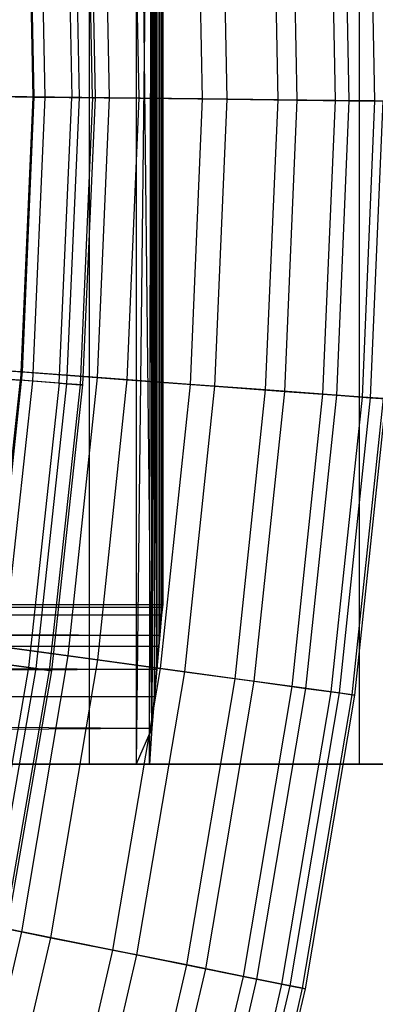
# Model space of a CAD drawing. Extents: x -8.3 to 8.8, y -6 to 6.
# Tile 147 of 177: x 5.715 to 6.16, y -1.201 to 0.032. Entities that reach past the tile are written whole.
import ezdxf

# ---------------------------------------------------------------- set-up
doc = ezdxf.new("R2010")
doc.units = 0
doc.header["$LTSCALE"] = 2.54
doc.layers.get('0').update_dxf_attribs({"linetype": 'CONTINUOUS'})

# ---------------------------------------------------------------- blocks, each defined once
blk = doc.blocks.new('DROPS_COLOR_A_STL')
at = {"color": 0}
for p, q in [((14.2017, 0.9, 21.0332), (14.2017, -0.9, 21.0332)), ((14.2017, 0.9, 21.0332), (14.2017, -0.9, 21.0332)), ((14.2017, 0.9, 18.9281), (14.2017, -0.9, 18.9281)), ((14.2017, 0.9, 18.9281), (14.2017, -0.9, 18.9281)), ((14.2804, -0.8551, 19.5781), (14.2606, 0.9, 19.3471)), ((14.2606, 0.9, 20.6143), (14.2606, -0.9, 20.6143)), ((14.2606, 0.9, 20.6143), (14.2606, -0.9, 20.6143)), ((14.2606, 0.9, 19.3471), (14.2606, -0.9, 19.3471)), ((14.2606, 0.9, 19.3471), (14.2606, -0.9, 19.3471)), ((14.2804, -0.8551, 19.5781), (14.2606, 0.9, 19.3471)), ((14.2773, 0.9, 19.5335), (14.2804, -0.8551, 19.5781)), ((14.2773, 0.9, 19.5335), (14.2804, -0.8551, 19.5781)), ((14.54, 0.9, 32.3788), (14.54, -0.9, 32.3788)), ((14.54, 0.9, 32.3788), (14.54, -0.9, 32.3788)), ((14.54, 0.9, 45.0617), (14.54, -0.9, 45.0617)), ((14.54, 0.9, 45.0617), (14.54, -0.9, 45.0617)), ((14.2804, 0.8551, 20.3833), (14.2606, -0.9, 20.6143)), ((14.2804, 0.8551, 20.3833), (14.2606, -0.9, 20.6143)), ((14.2773, -0.9, 20.4279), (14.2804, 0.8551, 20.3833)), ((14.2773, -0.9, 20.4279), (14.2804, 0.8551, 20.3833)), ((14.2863, -0.7811, 19.6795), (14.2804, 0.8551, 19.5781)), ((14.2804, 0.8551, 19.5781), (14.2804, -0.8551, 19.5781)), ((14.2804, 0.8551, 19.5781), (14.2804, -0.8551, 19.5781)), ((14.2804, 0.8551, 19.5781), (14.2834, -0.8155, 19.6268)), ((14.2804, 0.8551, 19.5781), (14.2834, -0.8155, 19.6268)), ((14.2863, -0.7811, 19.6795), (14.2804, 0.8551, 19.5781)), ((14.2804, -0.8551, 20.3833), (14.2804, 0.8551, 20.3833)), ((14.2804, -0.8551, 20.3833), (14.2804, 0.8551, 20.3833)), ((14.2804, -0.8551, 20.3833), (14.2834, 0.8155, 20.3345)), ((14.2804, -0.8551, 20.3833), (14.2834, 0.8155, 20.3345)), ((14.2834, 0.8155, 19.6268), (14.2863, -0.7811, 19.6795)), ((14.2834, 0.8155, 19.6268), (14.2863, -0.7811, 19.6795)), ((14.2863, 0.7811, 20.2819), (14.2804, -0.8551, 20.3833)), ((14.2863, 0.7811, 20.2819), (14.2804, -0.8551, 20.3833)), ((14.2834, -0.8155, 20.3345), (14.2863, 0.7811, 20.2819)), ((14.2834, -0.8155, 20.3345), (14.2863, 0.7811, 20.2819)), ((14.2863, 0.7811, 19.6795), (14.2863, -0.7811, 19.6795)), ((14.2863, 0.7811, 19.6795), (14.2863, -0.7811, 19.6795)), ((14.2863, -0.7811, 20.2819), (14.2863, 0.7811, 20.2819)), ((14.2863, -0.7811, 20.2819), (14.2863, 0.7811, 20.2819)), ((14.2888, 0.7523, 19.7357), (14.2888, -0.7523, 19.7357)), ((14.2888, 0.7523, 20.2256), (14.2888, -0.7523, 20.2256)), ((14.2888, 0.7523, 19.7357), (14.2888, -0.7523, 19.7357)), ((14.2888, 0.7523, 20.2256), (14.2888, -0.7523, 20.2256)), ((14.2901, 0.7385, 19.7691), (14.2901, -0.7385, 19.7691)), ((14.2901, 0.7385, 19.7691), (14.2901, -0.7385, 19.7691)), ((14.2901, 0.7385, 20.1922), (14.2901, -0.7385, 20.1922)), ((14.2901, 0.7385, 20.1922), (14.2901, -0.7385, 20.1922)), ((14.2925, 0.7132, 19.8554), (14.2925, -0.7132, 19.8554)), ((14.2925, 0.7132, 19.8554), (14.2925, -0.7132, 19.8554)), ((14.2925, 0.7132, 20.1059), (14.2925, -0.7132, 20.1059)), ((14.2925, 0.7132, 20.1059), (14.2925, -0.7132, 20.1059)), ((14.2934, 0.7033, 19.918), (14.2934, -0.7033, 19.918)), ((14.2934, 0.7033, 19.918), (14.2934, -0.7033, 19.918)), ((14.2934, 0.7033, 20.0434), (14.2934, -0.7033, 20.0434)), ((14.2934, 0.7033, 20.0434), (14.2934, -0.7033, 20.0434)), ((14.2938, 0.7, 19.9807), (14.2938, -0.7, 19.9807)), ((14.2938, 0.7, 19.9807), (14.2938, -0.7, 19.9807)), ((14.1237, 0.2906, 8.7596), (14.131, -0.0645, 8.7596)), ((14.1237, 0.2906, 8.7596), (14.131, -0.0645, 8.7596)), ((14.1388, 0.2914, 6.9232), (14.1461, -0.0647, 6.9232)), ((14.1388, 0.2914, 6.9232), (14.1461, -0.0647, 6.9232)), ((14.1727, 0.2931, 8.3941), (14.18, -0.0651, 8.3941)), ((14.1727, 0.2931, 8.3941), (14.18, -0.0651, 8.3941)), ((14.1817, 0.2936, 7.2894), (14.1891, -0.0652, 7.2894)), ((14.1817, 0.2936, 7.2894), (14.1891, -0.0652, 7.2894)), ((14.206, -0.0654, 8.0263), (14.1987, 0.2945, 8.0263)), ((14.206, -0.0654, 8.0263), (14.1987, 0.2945, 8.0263)), ((14.2017, 0.2947, 7.6576), (14.2091, -0.0654, 7.6576)), ((14.2017, 0.2947, 7.6576), (14.2091, -0.0654, 7.6576)), ((14.0593, -0.0637, 9.1213), (14.131, -0.0645, 8.7596)), ((14.0593, -0.0637, 9.1213), (14.131, -0.0645, 8.7596)), ((14.1461, -0.0647, 6.9232), (14.0804, -0.0639, 6.5603)), ((14.1461, -0.0647, 6.9232), (14.0804, -0.0639, 6.5603)), ((14.131, -0.0645, 8.7596), (14.1155, -0.4193, 8.7596)), ((14.131, -0.0645, 8.7596), (14.1155, -0.4193, 8.7596)), ((14.1461, -0.0647, 6.9232), (14.1306, -0.4204, 6.9232)), ((14.1461, -0.0647, 6.9232), (14.1306, -0.4204, 6.9232)), ((14.131, -0.0645, 8.7596), (14.18, -0.0651, 8.3941)), ((14.131, -0.0645, 8.7596), (14.18, -0.0651, 8.3941)), ((14.1891, -0.0652, 7.2894), (14.1461, -0.0647, 6.9232)), ((14.1891, -0.0652, 7.2894), (14.1461, -0.0647, 6.9232)), ((14.1643, -0.423, 8.3941), (14.18, -0.0651, 8.3941)), ((14.1643, -0.423, 8.3941), (14.18, -0.0651, 8.3941)), ((14.1891, -0.0652, 7.2894), (14.1734, -0.4237, 7.2894)), ((14.1891, -0.0652, 7.2894), (14.1734, -0.4237, 7.2894)), ((14.206, -0.0654, 8.0263), (14.18, -0.0651, 8.3941)), ((14.206, -0.0654, 8.0263), (14.18, -0.0651, 8.3941)), ((14.2091, -0.0654, 7.6576), (14.1891, -0.0652, 7.2894)), ((14.2091, -0.0654, 7.6576), (14.1891, -0.0652, 7.2894)), ((14.206, -0.0654, 8.0263), (14.1903, -0.4249, 8.0263)), ((14.206, -0.0654, 8.0263), (14.1903, -0.4249, 8.0263)), ((14.2091, -0.0654, 7.6576), (14.1933, -0.4252, 7.6576)), ((14.2091, -0.0654, 7.6576), (14.1933, -0.4252, 7.6576)), ((14.206, -0.0654, 8.0263), (14.2091, -0.0654, 7.6576)), ((14.206, -0.0654, 8.0263), (14.2091, -0.0654, 7.6576)), ((14.044, -0.4138, 9.1213), (14.1155, -0.4193, 8.7596)), ((14.044, -0.4138, 9.1213), (14.1155, -0.4193, 8.7596)), ((14.1306, -0.4204, 6.9232), (14.065, -0.4154, 6.5603)), ((14.1306, -0.4204, 6.9232), (14.065, -0.4154, 6.5603)), ((14.0773, -0.7723, 8.7596), (14.1155, -0.4193, 8.7596)), ((14.0773, -0.7723, 8.7596), (14.1155, -0.4193, 8.7596)), ((14.1643, -0.423, 8.3941), (14.1155, -0.4193, 8.7596)), ((14.1643, -0.423, 8.3941), (14.1155, -0.4193, 8.7596)), ((14.1306, -0.4204, 6.9232), (14.0922, -0.7744, 6.9232)), ((14.1306, -0.4204, 6.9232), (14.0922, -0.7744, 6.9232)), ((14.1643, -0.423, 8.3941), (14.1258, -0.7792, 8.3941)), ((14.1643, -0.423, 8.3941), (14.1258, -0.7792, 8.3941)), ((14.1734, -0.4237, 7.2894), (14.1306, -0.4204, 6.9232)), ((14.1734, -0.4237, 7.2894), (14.1306, -0.4204, 6.9232)), ((14.1734, -0.4237, 7.2894), (14.1348, -0.7804, 7.2894)), ((14.1734, -0.4237, 7.2894), (14.1348, -0.7804, 7.2894)), ((14.1903, -0.4249, 8.0263), (14.1516, -0.7828, 8.0263)), ((14.1903, -0.4249, 8.0263), (14.1516, -0.7828, 8.0263)), ((14.1933, -0.4252, 7.6576), (14.1546, -0.7832, 7.6576)), ((14.1933, -0.4252, 7.6576), (14.1546, -0.7832, 7.6576)), ((14.1643, -0.423, 8.3941), (14.1903, -0.4249, 8.0263)), ((14.1643, -0.423, 8.3941), (14.1903, -0.4249, 8.0263)), ((14.1933, -0.4252, 7.6576), (14.1734, -0.4237, 7.2894)), ((14.1933, -0.4252, 7.6576), (14.1734, -0.4237, 7.2894)), ((14.1903, -0.4249, 8.0263), (14.1933, -0.4252, 7.6576)), ((14.1903, -0.4249, 8.0263), (14.1933, -0.4252, 7.6576)), ((7.6916, -0.7, 19.9807), (14.2934, -0.7033, 20.0434)), ((7.6916, -0.7, 19.9807), (14.2934, -0.7033, 20.0434)), ((7.6916, -0.7, 19.9807), (14.2938, -0.7, 19.9807)), ((7.6916, -0.7, 19.9807), (14.2938, -0.7, 19.9807)), ((7.6916, -0.7, 19.9807), (14.2934, -0.7033, 19.918)), ((7.6916, -0.7, 19.9807), (14.2934, -0.7033, 19.918)), ((14.2938, -0.7, 19.9807), (14.2934, -0.7033, 19.918)), ((14.2934, -0.7033, 20.0434), (14.2938, -0.7, 19.9807)), ((14.2934, -0.7033, 20.0434), (14.2938, -0.7, 19.9807)), ((14.2938, -0.7, 19.9807), (14.2934, -0.7033, 19.918)), ((7.6916, -0.7132, 20.1059), (14.2934, -0.7033, 20.0434)), ((7.6916, -0.7132, 20.1059), (14.2934, -0.7033, 20.0434)), ((7.6916, -0.7132, 19.8554), (14.2934, -0.7033, 19.918)), ((7.6916, -0.7132, 19.8554), (14.2934, -0.7033, 19.918)), ((7.6916, -0.7132, 20.1059), (14.2901, -0.7385, 20.1922)), ((7.6916, -0.7132, 20.1059), (14.2901, -0.7385, 20.1922)), ((7.6916, -0.7132, 20.1059), (14.2925, -0.7132, 20.1059)), ((7.6916, -0.7132, 20.1059), (14.2925, -0.7132, 20.1059)), ((7.6916, -0.7132, 19.8554), (14.2925, -0.7132, 19.8554)), ((7.6916, -0.7132, 19.8554), (14.2925, -0.7132, 19.8554)), ((7.6916, -0.7132, 19.8554), (14.2901, -0.7385, 19.7691)), ((7.6916, -0.7132, 19.8554), (14.2901, -0.7385, 19.7691)), ((14.2925, -0.7132, 19.8554), (14.2901, -0.7385, 19.7691)), ((14.2901, -0.7385, 20.1922), (14.2925, -0.7132, 20.1059)), ((14.2901, -0.7385, 20.1922), (14.2925, -0.7132, 20.1059)), ((14.2925, -0.7132, 19.8554), (14.2901, -0.7385, 19.7691)), ((14.2934, -0.7033, 19.918), (14.2925, -0.7132, 19.8554)), ((14.2925, -0.7132, 20.1059), (14.2934, -0.7033, 20.0434)), ((14.2925, -0.7132, 20.1059), (14.2934, -0.7033, 20.0434)), ((14.2934, -0.7033, 19.918), (14.2925, -0.7132, 19.8554)), ((7.6916, -0.7523, 20.2256), (14.2901, -0.7385, 20.1922)), ((7.6916, -0.7523, 20.2256), (14.2901, -0.7385, 20.1922)), ((7.6916, -0.7523, 19.7357), (14.2901, -0.7385, 19.7691)), ((7.6916, -0.7523, 19.7357), (14.2901, -0.7385, 19.7691)), ((14.2901, -0.7385, 19.7691), (14.2888, -0.7523, 19.7357)), ((14.2888, -0.7523, 20.2256), (14.2901, -0.7385, 20.1922)), ((14.2888, -0.7523, 20.2256), (14.2901, -0.7385, 20.1922)), ((14.2901, -0.7385, 19.7691), (14.2888, -0.7523, 19.7357)), ((7.6916, -0.7523, 20.2256), (14.2863, -0.7811, 20.2819)), ((7.6916, -0.7523, 20.2256), (14.2863, -0.7811, 20.2819)), ((7.6916, -0.7523, 20.2256), (14.2888, -0.7523, 20.2256)), ((7.6916, -0.7523, 20.2256), (14.2888, -0.7523, 20.2256)), ((7.6916, -0.7523, 19.7357), (14.2888, -0.7523, 19.7357)), ((7.6916, -0.7523, 19.7357), (14.2888, -0.7523, 19.7357)), ((7.6916, -0.7523, 19.7357), (14.2863, -0.7811, 19.6795)), ((7.6916, -0.7523, 19.7357), (14.2863, -0.7811, 19.6795)), ((14.2888, -0.7523, 19.7357), (14.2863, -0.7811, 19.6795)), ((14.2863, -0.7811, 20.2819), (14.2888, -0.7523, 20.2256)), ((14.2863, -0.7811, 20.2819), (14.2888, -0.7523, 20.2256)), ((14.2888, -0.7523, 19.7357), (14.2863, -0.7811, 19.6795)), ((14.0773, -0.7723, 8.7596), (14.1258, -0.7792, 8.3941)), ((14.0773, -0.7723, 8.7596), (14.1258, -0.7792, 8.3941)), ((14.1348, -0.7804, 7.2894), (14.0922, -0.7744, 6.9232)), ((14.1348, -0.7804, 7.2894), (14.0922, -0.7744, 6.9232)), ((7.6916, -0.8155, 20.3345), (14.2863, -0.7811, 20.2819)), ((7.6916, -0.8155, 20.3345), (14.2863, -0.7811, 20.2819)), ((7.6916, -0.8155, 19.6268), (14.2863, -0.7811, 19.6795)), ((7.6916, -0.8155, 19.6268), (14.2863, -0.7811, 19.6795)), ((14.1258, -0.7792, 8.3941), (14.0645, -1.1321, 8.3941)), ((14.1258, -0.7792, 8.3941), (14.0645, -1.1321, 8.3941)), ((14.1348, -0.7804, 7.2894), (14.0734, -1.134, 7.2894)), ((14.1348, -0.7804, 7.2894), (14.0734, -1.134, 7.2894)), ((14.1516, -0.7828, 8.0263), (14.09, -1.1374, 8.0263)), ((14.1516, -0.7828, 8.0263), (14.09, -1.1374, 8.0263)), ((14.1546, -0.7832, 7.6576), (14.093, -1.138, 7.6576)), ((14.1546, -0.7832, 7.6576), (14.093, -1.138, 7.6576)), ((14.1258, -0.7792, 8.3941), (14.1516, -0.7828, 8.0263)), ((14.1258, -0.7792, 8.3941), (14.1516, -0.7828, 8.0263)), ((14.1546, -0.7832, 7.6576), (14.1348, -0.7804, 7.2894)), ((14.1546, -0.7832, 7.6576), (14.1348, -0.7804, 7.2894)), ((14.1516, -0.7828, 8.0263), (14.1546, -0.7832, 7.6576)), ((14.1516, -0.7828, 8.0263), (14.1546, -0.7832, 7.6576)), ((14.2863, -0.7811, 19.6795), (14.2834, -0.8155, 19.6268)), ((14.2834, -0.8155, 20.3345), (14.2863, -0.7811, 20.2819)), ((14.2834, -0.8155, 20.3345), (14.2863, -0.7811, 20.2819)), ((14.2863, -0.7811, 19.6795), (14.2834, -0.8155, 19.6268)), ((7.6916, -0.8155, 20.3345), (14.2804, -0.8551, 20.3833)), ((7.6916, -0.8155, 20.3345), (14.2804, -0.8551, 20.3833)), ((7.6916, -0.8155, 20.3345), (14.2834, -0.8155, 20.3345)), ((7.6916, -0.8155, 20.3345), (14.2834, -0.8155, 20.3345)), ((7.6916, -0.8155, 19.6268), (14.2834, -0.8155, 19.6268)), ((7.6916, -0.8155, 19.6268), (14.2834, -0.8155, 19.6268)), ((7.6916, -0.8155, 19.6268), (14.2804, -0.8551, 19.5781)), ((7.6916, -0.8155, 19.6268), (14.2804, -0.8551, 19.5781)), ((14.2834, -0.8155, 19.6268), (14.2804, -0.8551, 19.5781)), ((14.2804, -0.8551, 20.3833), (14.2834, -0.8155, 20.3345)), ((14.2804, -0.8551, 20.3833), (14.2834, -0.8155, 20.3345)), ((14.2834, -0.8155, 19.6268), (14.2804, -0.8551, 19.5781)), ((7.6916, -0.9, 20.4279), (14.2804, -0.8551, 20.3833)), ((7.6916, -0.9, 20.4279), (14.2804, -0.8551, 20.3833)), ((7.6916, -0.9, 19.5335), (14.2804, -0.8551, 19.5781)), ((7.6916, -0.9, 19.5335), (14.2804, -0.8551, 19.5781)), ((14.2804, -0.8551, 19.5781), (14.2606, -0.9, 19.3471)), ((14.2804, -0.8551, 19.5781), (14.2606, -0.9, 19.3471)), ((14.2773, -0.9, 20.4279), (14.2804, -0.8551, 20.3833)), ((14.2804, -0.8551, 19.5781), (14.2773, -0.9, 19.5335)), ((14.2773, -0.9, 20.4279), (14.2804, -0.8551, 20.3833)), ((14.2804, -0.8551, 19.5781), (14.2773, -0.9, 19.5335)), ((14.2773, -0.9, 19.5335), (7.6916, -0.9, 19.5335)), ((7.6916, -0.9, 20.4279), (14.2773, -0.9, 20.4279)), ((7.6916, -0.9, 20.4279), (14.2773, -0.9, 20.4279)), ((14.2773, -0.9, 19.5335), (7.6916, -0.9, 19.5335)), ((14.54, -0.9, 32.3788), (14.0735, -0.9, 31.9412)), ((14.0735, -0.9, 45.4993), (14.54, -0.9, 45.0617)), ((14.0735, -0.9, 45.4993), (14.54, -0.9, 45.0617)), ((14.54, -0.9, 32.3788), (14.0735, -0.9, 31.9412)), ((14.1138, -0.9, 21.4471), (14.2017, -0.9, 21.0332)), ((14.2017, -0.9, 18.9281), (14.1138, -0.9, 18.5142)), ((14.2017, -0.9, 18.9281), (14.1138, -0.9, 18.5142)), ((14.1138, -0.9, 21.4471), (14.2017, -0.9, 21.0332)), ((14.2017, -0.9, 21.0332), (14.2606, -0.9, 20.6143)), ((14.2606, -0.9, 19.3471), (14.2017, -0.9, 18.9281)), ((14.2606, -0.9, 19.3471), (14.2017, -0.9, 18.9281)), ((14.2017, -0.9, 21.0332), (14.2606, -0.9, 20.6143)), ((14.2606, -0.9, 20.6143), (14.2773, -0.9, 20.4279)), ((14.2773, -0.9, 19.5335), (14.2606, -0.9, 19.3471)), ((14.2773, -0.9, 19.5335), (14.2606, -0.9, 19.3471)), ((14.2606, -0.9, 20.6143), (14.2773, -0.9, 20.4279)), ((14.9742, -0.9, 32.8483), (14.54, -0.9, 32.3788)), ((14.54, -0.9, 45.0617), (14.9742, -0.9, 44.5922)), ((14.54, -0.9, 45.0617), (14.9742, -0.9, 44.5922)), ((14.9742, -0.9, 32.8483), (14.54, -0.9, 32.3788))]:
    blk.add_line(p, q, dxfattribs=at)
blk = doc.blocks.new('GROUP_1')
at = {"color": 0}
for p, q in [((14.2893, 5.9312, 4.4023), (14.2823, 6.2909, 4.4023)), ((14.2893, 5.9312, 4.4023), (14.2823, 6.2909, 4.4023)), ((14.3532, 5.9305, 7.3455), (14.3461, 6.2941, 7.3455)), ((14.3532, 5.9305, 7.3455), (14.3461, 6.2941, 7.3455)), ((14.3772, 5.9302, 4.7635), (14.37, 6.2953, 4.7635)), ((14.3772, 5.9302, 4.7635), (14.37, 6.2953, 4.7635)), ((14.4252, 5.9296, 6.9808), (14.4181, 6.2977, 6.9808)), ((14.4252, 5.9296, 6.9808), (14.4181, 6.2977, 6.9808)), ((14.4425, 5.9294, 5.1294), (14.4353, 6.2986, 5.1294)), ((14.4425, 5.9294, 5.1294), (14.4353, 6.2986, 5.1294)), ((14.4746, 5.9291, 6.6124), (14.4674, 6.3002, 6.6124)), ((14.4746, 5.9291, 6.6124), (14.4674, 6.3002, 6.6124)), ((14.0475, 5.934, 3.6996), (14.0408, 6.2787, 3.6996)), ((14.0475, 5.934, 3.6996), (14.0408, 6.2787, 3.6996)), ((14.142, 5.9329, 8.058), (14.1352, 6.2834, 8.058)), ((14.142, 5.9329, 8.058), (14.1352, 6.2834, 8.058)), ((14.1793, 5.9325, 4.0472), (14.1724, 6.2853, 4.0472)), ((14.1793, 5.9325, 4.0472), (14.1724, 6.2853, 4.0472)), ((14.2586, 5.9316, 7.705), (14.2517, 6.2893, 7.705)), ((14.2586, 5.9316, 7.705), (14.2517, 6.2893, 7.705)), ((13.8944, 5.9358, 3.3609), (14.0475, 5.934, 3.6996)), ((13.8944, 5.9358, 3.3609), (14.0475, 5.934, 3.6996)), ((14.142, 5.9329, 8.058), (14.0038, 5.9345, 8.403)), ((14.142, 5.9329, 8.058), (14.0038, 5.9345, 8.403)), ((14.0328, 5.5897, 3.6996), (14.0475, 5.934, 3.6996)), ((14.0328, 5.5897, 3.6996), (14.0475, 5.934, 3.6996)), ((14.0475, 5.934, 3.6996), (14.1793, 5.9325, 4.0472)), ((14.0475, 5.934, 3.6996), (14.1793, 5.9325, 4.0472)), ((14.127, 5.5827, 8.058), (14.142, 5.9329, 8.058)), ((14.127, 5.5827, 8.058), (14.142, 5.9329, 8.058)), ((14.2586, 5.9316, 7.705), (14.142, 5.9329, 8.058)), ((14.2586, 5.9316, 7.705), (14.142, 5.9329, 8.058)), ((14.1642, 5.5799, 4.0472), (14.1793, 5.9325, 4.0472)), ((14.1642, 5.5799, 4.0472), (14.1793, 5.9325, 4.0472)), ((14.1793, 5.9325, 4.0472), (14.2893, 5.9312, 4.4023)), ((14.1793, 5.9325, 4.0472), (14.2893, 5.9312, 4.4023)), ((14.2433, 5.5741, 7.705), (14.2586, 5.9316, 7.705)), ((14.2433, 5.5741, 7.705), (14.2586, 5.9316, 7.705)), ((14.3532, 5.9305, 7.3455), (14.2586, 5.9316, 7.705)), ((14.3532, 5.9305, 7.3455), (14.2586, 5.9316, 7.705)), ((14.274, 5.5718, 4.4023), (14.2893, 5.9312, 4.4023)), ((14.274, 5.5718, 4.4023), (14.2893, 5.9312, 4.4023)), ((14.2893, 5.9312, 4.4023), (14.3772, 5.9302, 4.7635)), ((14.2893, 5.9312, 4.4023), (14.3772, 5.9302, 4.7635)), ((14.3376, 5.5671, 7.3455), (14.3532, 5.9305, 7.3455)), ((14.3376, 5.5671, 7.3455), (14.3532, 5.9305, 7.3455)), ((14.4252, 5.9296, 6.9808), (14.3532, 5.9305, 7.3455)), ((14.4252, 5.9296, 6.9808), (14.3532, 5.9305, 7.3455)), ((14.3616, 5.5653, 4.7635), (14.3772, 5.9302, 4.7635)), ((14.3616, 5.5653, 4.7635), (14.3772, 5.9302, 4.7635)), ((14.3772, 5.9302, 4.7635), (14.4425, 5.9294, 5.1294)), ((14.3772, 5.9302, 4.7635), (14.4425, 5.9294, 5.1294)), ((14.4095, 5.5618, 6.9808), (14.4252, 5.9296, 6.9808)), ((14.4095, 5.5618, 6.9808), (14.4252, 5.9296, 6.9808)), ((14.4746, 5.9291, 6.6124), (14.4252, 5.9296, 6.9808)), ((14.4746, 5.9291, 6.6124), (14.4252, 5.9296, 6.9808)), ((14.4267, 5.5605, 5.1294), (14.4425, 5.9294, 5.1294)), ((14.4267, 5.5605, 5.1294), (14.4425, 5.9294, 5.1294)), ((14.4425, 5.9294, 5.1294), (14.485, 5.9289, 5.4987)), ((14.4425, 5.9294, 5.1294), (14.485, 5.9289, 5.4987)), ((14.4588, 5.5582, 6.6124), (14.4746, 5.9291, 6.6124)), ((14.4588, 5.5582, 6.6124), (14.4746, 5.9291, 6.6124)), ((14.4691, 5.5574, 5.4987), (14.485, 5.9289, 5.4987)), ((14.4691, 5.5574, 5.4987), (14.485, 5.9289, 5.4987)), ((14.5011, 5.9288, 6.2416), (14.4746, 5.9291, 6.6124)), ((14.5011, 5.9288, 6.2416), (14.4746, 5.9291, 6.6124)), ((13.8801, 5.601, 3.3609), (14.0328, 5.5897, 3.6996)), ((13.8801, 5.601, 3.3609), (14.0328, 5.5897, 3.6996)), ((14.127, 5.5827, 8.058), (13.9891, 5.5929, 8.403)), ((14.127, 5.5827, 8.058), (13.9891, 5.5929, 8.403)), ((13.9966, 5.2469, 3.6996), (14.0328, 5.5897, 3.6996)), ((13.9966, 5.2469, 3.6996), (14.0328, 5.5897, 3.6996)), ((14.0328, 5.5897, 3.6996), (14.1642, 5.5799, 4.0472)), ((14.0328, 5.5897, 3.6996), (14.1642, 5.5799, 4.0472)), ((14.0903, 5.2341, 8.058), (14.127, 5.5827, 8.058)), ((14.0903, 5.2341, 8.058), (14.127, 5.5827, 8.058)), ((14.2433, 5.5741, 7.705), (14.127, 5.5827, 8.058)), ((14.2433, 5.5741, 7.705), (14.127, 5.5827, 8.058)), ((14.1272, 5.229, 4.0472), (14.1642, 5.5799, 4.0472)), ((14.1272, 5.229, 4.0472), (14.1642, 5.5799, 4.0472)), ((14.1642, 5.5799, 4.0472), (14.274, 5.5718, 4.4023)), ((14.1642, 5.5799, 4.0472), (14.274, 5.5718, 4.4023)), ((14.2058, 5.2182, 7.705), (14.2433, 5.5741, 7.705)), ((14.2058, 5.2182, 7.705), (14.2433, 5.5741, 7.705)), ((14.2363, 5.2141, 4.4023), (14.274, 5.5718, 4.4023)), ((14.2363, 5.2141, 4.4023), (14.274, 5.5718, 4.4023)), ((14.3376, 5.5671, 7.3455), (14.2433, 5.5741, 7.705)), ((14.3376, 5.5671, 7.3455), (14.2433, 5.5741, 7.705)), ((14.274, 5.5718, 4.4023), (14.3616, 5.5653, 4.7635)), ((14.274, 5.5718, 4.4023), (14.3616, 5.5653, 4.7635)), ((14.2995, 5.2054, 7.3455), (14.3376, 5.5671, 7.3455)), ((14.2995, 5.2054, 7.3455), (14.3376, 5.5671, 7.3455)), ((14.3233, 5.2022, 4.7635), (14.3616, 5.5653, 4.7635)), ((14.3233, 5.2022, 4.7635), (14.3616, 5.5653, 4.7635)), ((14.4095, 5.5618, 6.9808), (14.3376, 5.5671, 7.3455)), ((14.4095, 5.5618, 6.9808), (14.3376, 5.5671, 7.3455)), ((14.3616, 5.5653, 4.7635), (14.4267, 5.5605, 5.1294)), ((14.3616, 5.5653, 4.7635), (14.4267, 5.5605, 5.1294)), ((14.3709, 5.1956, 6.9808), (14.4095, 5.5618, 6.9808)), ((14.3709, 5.1956, 6.9808), (14.4095, 5.5618, 6.9808)), ((14.388, 5.1933, 5.1294), (14.4267, 5.5605, 5.1294)), ((14.388, 5.1933, 5.1294), (14.4267, 5.5605, 5.1294)), ((14.4588, 5.5582, 6.6124), (14.4095, 5.5618, 6.9808)), ((14.4588, 5.5582, 6.6124), (14.4095, 5.5618, 6.9808)), ((14.4199, 5.1889, 6.6124), (14.4588, 5.5582, 6.6124)), ((14.4199, 5.1889, 6.6124), (14.4588, 5.5582, 6.6124)), ((14.4267, 5.5605, 5.1294), (14.4691, 5.5574, 5.4987)), ((14.4267, 5.5605, 5.1294), (14.4691, 5.5574, 5.4987)), ((14.4301, 5.1875, 5.4987), (14.4691, 5.5574, 5.4987)), ((14.4301, 5.1875, 5.4987), (14.4691, 5.5574, 5.4987)), ((14.4461, 5.1854, 6.2416), (14.4852, 5.5562, 6.2416)), ((14.4461, 5.1854, 6.2416), (14.4852, 5.5562, 6.2416)), ((14.4495, 5.1849, 5.8699), (14.4886, 5.5559, 5.8699)), ((14.4495, 5.1849, 5.8699), (14.4886, 5.5559, 5.8699)), ((14.4852, 5.5562, 6.2416), (14.4588, 5.5582, 6.6124)), ((14.4852, 5.5562, 6.2416), (14.4588, 5.5582, 6.6124)), ((14.4691, 5.5574, 5.4987), (14.4886, 5.5559, 5.8699)), ((14.4691, 5.5574, 5.4987), (14.4886, 5.5559, 5.8699)), ((14.0903, 5.2341, 8.058), (13.9533, 5.2528, 8.403)), ((14.0903, 5.2341, 8.058), (13.9533, 5.2528, 8.403)), ((13.9966, 5.2469, 3.6996), (14.1272, 5.229, 4.0472)), ((13.9966, 5.2469, 3.6996), (14.1272, 5.229, 4.0472)), ((14.032, 4.8884, 8.058), (14.0903, 5.2341, 8.058)), ((14.032, 4.8884, 8.058), (14.0903, 5.2341, 8.058)), ((14.2058, 5.2182, 7.705), (14.0903, 5.2341, 8.058)), ((14.2058, 5.2182, 7.705), (14.0903, 5.2341, 8.058)), ((14.0685, 4.881, 4.0472), (14.1272, 5.229, 4.0472)), ((14.0685, 4.881, 4.0472), (14.1272, 5.229, 4.0472)), ((14.1272, 5.229, 4.0472), (14.2363, 5.2141, 4.4023)), ((14.1272, 5.229, 4.0472), (14.2363, 5.2141, 4.4023)), ((14.1463, 4.8654, 7.705), (14.2058, 5.2182, 7.705)), ((14.1463, 4.8654, 7.705), (14.2058, 5.2182, 7.705)), ((14.2995, 5.2054, 7.3455), (14.2058, 5.2182, 7.705)), ((14.2995, 5.2054, 7.3455), (14.2058, 5.2182, 7.705)), ((14.1764, 4.8594, 4.4023), (14.2363, 5.2141, 4.4023)), ((14.1764, 4.8594, 4.4023), (14.2363, 5.2141, 4.4023)), ((14.2363, 5.2141, 4.4023), (14.3233, 5.2022, 4.7635)), ((14.2363, 5.2141, 4.4023), (14.3233, 5.2022, 4.7635)), ((14.239, 4.8468, 7.3455), (14.2995, 5.2054, 7.3455)), ((14.239, 4.8468, 7.3455), (14.2995, 5.2054, 7.3455)), ((14.3709, 5.1956, 6.9808), (14.2995, 5.2054, 7.3455)), ((14.3709, 5.1956, 6.9808), (14.2995, 5.2054, 7.3455)), ((14.2625, 4.8421, 4.7635), (14.3233, 5.2022, 4.7635)), ((14.2625, 4.8421, 4.7635), (14.3233, 5.2022, 4.7635)), ((14.3097, 4.8326, 6.9808), (14.3709, 5.1956, 6.9808)), ((14.3097, 4.8326, 6.9808), (14.3709, 5.1956, 6.9808)), ((14.3233, 5.2022, 4.7635), (14.388, 5.1933, 5.1294)), ((14.3233, 5.2022, 4.7635), (14.388, 5.1933, 5.1294)), ((14.3266, 4.8292, 5.1294), (14.388, 5.1933, 5.1294)), ((14.3266, 4.8292, 5.1294), (14.388, 5.1933, 5.1294)), ((14.4199, 5.1889, 6.6124), (14.3709, 5.1956, 6.9808)), ((14.4199, 5.1889, 6.6124), (14.3709, 5.1956, 6.9808)), ((14.388, 5.1933, 5.1294), (14.4301, 5.1875, 5.4987)), ((14.388, 5.1933, 5.1294), (14.4301, 5.1875, 5.4987)), ((14.3581, 4.8229, 6.6124), (14.4199, 5.1889, 6.6124)), ((14.3581, 4.8229, 6.6124), (14.4199, 5.1889, 6.6124)), ((14.3682, 4.8208, 5.4987), (14.4301, 5.1875, 5.4987)), ((14.3682, 4.8208, 5.4987), (14.4301, 5.1875, 5.4987)), ((14.384, 4.8177, 6.2416), (14.4461, 5.1854, 6.2416)), ((14.384, 4.8177, 6.2416), (14.4461, 5.1854, 6.2416)), ((14.3874, 4.817, 5.8699), (14.4495, 5.1849, 5.8699)), ((14.3874, 4.817, 5.8699), (14.4495, 5.1849, 5.8699)), ((14.4461, 5.1854, 6.2416), (14.4199, 5.1889, 6.6124)), ((14.4461, 5.1854, 6.2416), (14.4199, 5.1889, 6.6124)), ((14.4301, 5.1875, 5.4987), (14.4495, 5.1849, 5.8699)), ((14.4301, 5.1875, 5.4987), (14.4495, 5.1849, 5.8699)), ((14.4495, 5.1849, 5.8699), (14.4461, 5.1854, 6.2416)), ((14.4495, 5.1849, 5.8699), (14.4461, 5.1854, 6.2416)), ((14.032, 4.8884, 8.058), (13.8964, 4.9156, 8.403)), ((14.032, 4.8884, 8.058), (13.8964, 4.9156, 8.403)), ((13.9393, 4.907, 3.6996), (14.0685, 4.881, 4.0472)), ((13.9393, 4.907, 3.6996), (14.0685, 4.881, 4.0472)), ((13.9523, 4.547, 8.058), (14.032, 4.8884, 8.058)), ((13.9523, 4.547, 8.058), (14.032, 4.8884, 8.058)), ((14.1463, 4.8654, 7.705), (14.032, 4.8884, 8.058)), ((14.1463, 4.8654, 7.705), (14.032, 4.8884, 8.058)), ((13.9883, 4.5374, 4.0472), (14.0685, 4.881, 4.0472)), ((13.9883, 4.5374, 4.0472), (14.0685, 4.881, 4.0472)), ((14.0685, 4.881, 4.0472), (14.1764, 4.8594, 4.4023)), ((14.0685, 4.881, 4.0472), (14.1764, 4.8594, 4.4023)), ((14.065, 4.517, 7.705), (14.1463, 4.8654, 7.705)), ((14.065, 4.517, 7.705), (14.1463, 4.8654, 7.705)), ((14.0946, 4.5091, 4.4023), (14.1764, 4.8594, 4.4023)), ((14.0946, 4.5091, 4.4023), (14.1764, 4.8594, 4.4023)), ((14.239, 4.8468, 7.3455), (14.1463, 4.8654, 7.705)), ((14.239, 4.8468, 7.3455), (14.1463, 4.8654, 7.705)), ((14.1764, 4.8594, 4.4023), (14.2625, 4.8421, 4.7635)), ((14.1764, 4.8594, 4.4023), (14.2625, 4.8421, 4.7635)), ((14.1563, 4.4926, 7.3455), (14.239, 4.8468, 7.3455)), ((14.1563, 4.4926, 7.3455), (14.239, 4.8468, 7.3455)), ((14.3097, 4.8326, 6.9808), (14.239, 4.8468, 7.3455)), ((14.3097, 4.8326, 6.9808), (14.239, 4.8468, 7.3455)), ((14.1795, 4.4865, 4.7635), (14.2625, 4.8421, 4.7635)), ((14.1795, 4.4865, 4.7635), (14.2625, 4.8421, 4.7635)), ((14.2625, 4.8421, 4.7635), (14.3266, 4.8292, 5.1294)), ((14.2625, 4.8421, 4.7635), (14.3266, 4.8292, 5.1294)), ((14.226, 4.4741, 6.9808), (14.3097, 4.8326, 6.9808)), ((14.226, 4.4741, 6.9808), (14.3097, 4.8326, 6.9808)), ((14.2426, 4.4696, 5.1294), (14.3266, 4.8292, 5.1294)), ((14.2426, 4.4696, 5.1294), (14.3266, 4.8292, 5.1294)), ((14.2737, 4.4613, 6.6124), (14.3581, 4.8229, 6.6124)), ((14.2737, 4.4613, 6.6124), (14.3581, 4.8229, 6.6124)), ((14.3581, 4.8229, 6.6124), (14.3097, 4.8326, 6.9808)), ((14.3581, 4.8229, 6.6124), (14.3097, 4.8326, 6.9808)), ((14.3266, 4.8292, 5.1294), (14.3682, 4.8208, 5.4987)), ((14.3266, 4.8292, 5.1294), (14.3682, 4.8208, 5.4987)), ((14.384, 4.8177, 6.2416), (14.3581, 4.8229, 6.6124)), ((14.384, 4.8177, 6.2416), (14.3581, 4.8229, 6.6124)), ((14.2837, 4.4587, 5.4987), (14.3682, 4.8208, 5.4987)), ((14.2837, 4.4587, 5.4987), (14.3682, 4.8208, 5.4987)), ((14.2993, 4.4545, 6.2416), (14.384, 4.8177, 6.2416)), ((14.2993, 4.4545, 6.2416), (14.384, 4.8177, 6.2416)), ((14.3026, 4.4536, 5.8699), (14.3874, 4.817, 5.8699)), ((14.3026, 4.4536, 5.8699), (14.3874, 4.817, 5.8699)), ((14.3682, 4.8208, 5.4987), (14.3874, 4.817, 5.8699)), ((14.3682, 4.8208, 5.4987), (14.3874, 4.817, 5.8699)), ((14.3874, 4.817, 5.8699), (14.384, 4.8177, 6.2416)), ((14.3874, 4.817, 5.8699), (14.384, 4.8177, 6.2416))]:
    blk.add_line(p, q, dxfattribs=at)
blk.add_blockref('DROPS_COLOR_A_STL', (-0.0852, 5.9985, -1.8001), dxfattribs=at)

msp = doc.modelspace()

# ---------------------------------------------------------------- block references
at = {"color": 0}
msp.add_blockref('GROUP_1', (-8.3148, -5.9985, 1.8001), dxfattribs=at)

doc.saveas('drawing.dxf')
